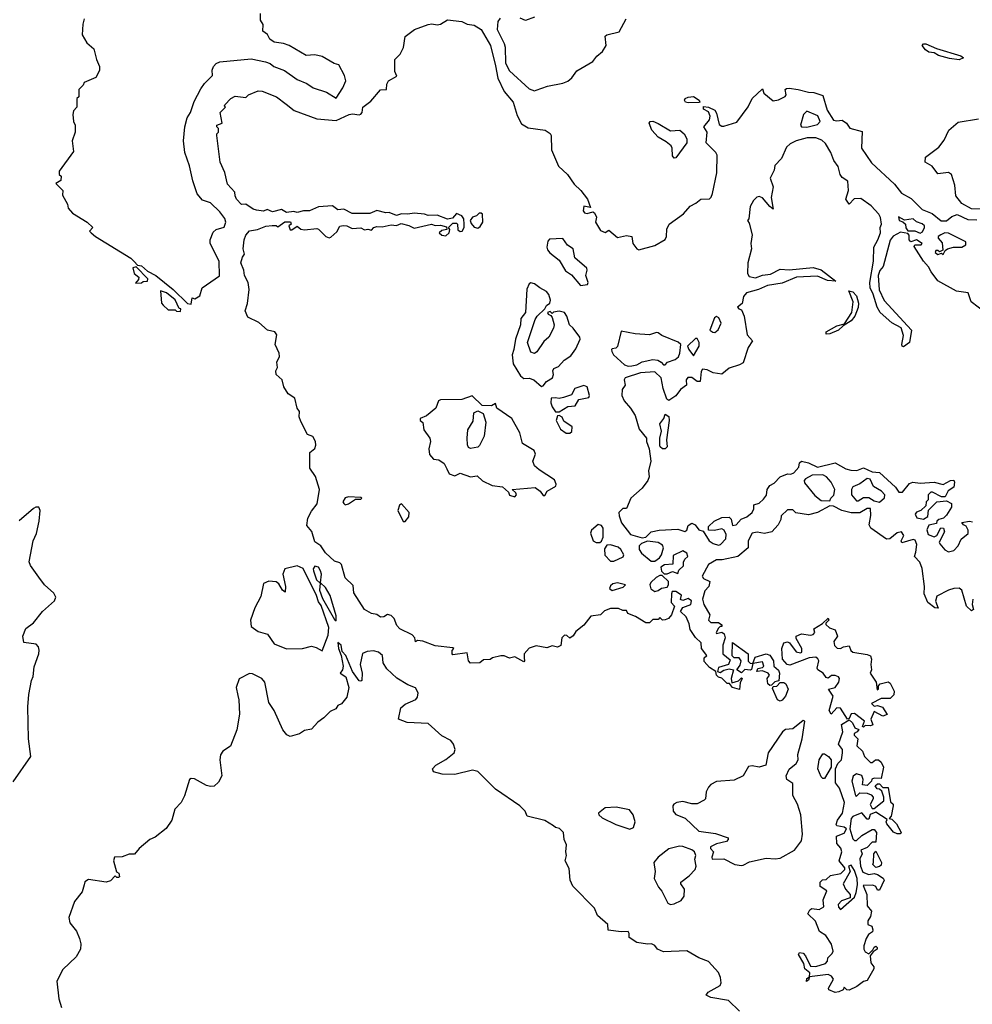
# Model space of a CAD drawing. Extents: x 2470790 to 2659118, y 702284 to 849036.
# Tile 51 of 154: x 2579746 to 2585130, y 740484 to 746050. Entities that reach past the tile are written whole.
import ezdxf

# ---------------------------------------------------------------- set-up
doc = ezdxf.new("R2010")
doc.units = 0

msp = doc.modelspace()

# ---------------------------------------------------------------- linework, layer by layer
at = {"layer": '0CON10XD'}
for points in [[(2580110, 746055), (2580102.5, 746025), (2580100, 745965), (2580125, 745920), (2580166.1, 745886.1), (2580180, 745825), (2580197.5, 745785), (2580197, 745763), (2580176.4, 745723.6), (2580110, 745695), (2580105, 745680), (2580080, 745655), (2580080, 745615), (2580070, 745605), (2580070, 745555), (2580050, 745535), (2580047.5, 745515), (2580050, 745475), (2580060, 745455), (2580060, 745415), (2580042.5, 745365), (2580050, 745305), (2579970, 745195), (2579970, 745175), (2579980, 745165), (2579978.3, 745141.7), (2579950, 745125), (2579990, 745085), (2579988.3, 745058.3), (2580017, 745007), (2580020, 744985), (2580045, 744957.5), (2580127.5, 744905), (2580160, 744875), (2580140, 744855), (2580150, 744845), (2580175, 744823.8), (2580375, 744702.5), (2580394.2, 744684.2), (2580413, 744663), (2580435, 744658), (2580469.5, 744629.5), (2580515, 744604), (2580613.3, 744525), (2580695, 744446.7), (2580715, 744442.5)], [(2580715, 744442.5), (2580721.7, 744478.3), (2580737, 744473), (2580765, 744490), (2580777.5, 744535), (2580875, 744602.5), (2580873.1, 744685), (2580822.9, 744785), (2580822.9, 744805), (2580840.4, 744849.6), (2580856.2, 744863.8), (2580902.2, 744877.8), (2580911.8, 744905), (2580905, 744927.1), (2580876.5, 744965), (2580825, 745015.6), (2580779.7, 745029.7), (2580750, 745065), (2580725, 745140), (2580705.9, 745225), (2580679.1, 745299.1), (2580671.6, 745365), (2580678.9, 745445), (2580692.1, 745495), (2580711.8, 745525), (2580732.5, 745587.5), (2580769.9, 745660.1), (2580790.6, 745689.4), (2580836.9, 745735), (2580834.3, 745765), (2580841.1, 745785), (2580857, 745803), (2580877.5, 745812.5), (2581055, 745828.6), (2581135, 745812.5), (2581162.2, 745802.2), (2581183.3, 745785), (2581242.5, 745762.5), (2581315, 745713.1), (2581369.3, 745689.3), (2581405, 745664.4), (2581480.8, 745640.8), (2581535, 745607.5), (2581573.3, 745665), (2581590, 745705), (2581582.5, 745735), (2581550, 745795), (2581523.3, 745803.3), (2581455, 745842.5), (2581415, 745852.5), (2581365, 745847.5), (2581270, 745905), (2581236.4, 745916.4), (2581185, 745922.5), (2581160.7, 745940.7), (2581146.4, 745966.4), (2581120, 745985), (2581123, 746023), (2581107, 746047), (2581107.5, 746085)], [(2583815, 742263.8), (2583775, 742274.2), (2583757.5, 742297.5), (2583745, 742297.5), (2583715, 742327.5), (2583695, 742332.5), (2583683.8, 742345), (2583680, 742365), (2583645, 742388.8), (2583615, 742421.2), (2583615, 742442.5), (2583630, 742455), (2583598.8, 742495), (2583597, 742527), (2583565, 742557.5), (2583535, 742602.5), (2583530, 742635), (2583512.5, 742675), (2583480, 742705), (2583495, 742727.5), (2583540, 742745), (2583542.5, 742765), (2583525, 742777.5), (2583495, 742767.5), (2583481.7, 742771.7), (2583487, 742797), (2583455, 742817.5), (2583433.3, 742816.7), (2583430, 742805), (2583427.5, 742755), (2583447.5, 742735), (2583430, 742685), (2583412.5, 742665), (2583395, 742656.7), (2583380, 742655), (2583365, 742670), (2583355, 742660), (2583325, 742660), (2583305, 742640), (2583285, 742640), (2583227, 742677), (2583183.3, 742693.3), (2583175, 742710), (2583155, 742710), (2583131.2, 742721.2), (2583085, 742722), (2583051.9, 742708.1), (2583028.8, 742685), (2582975, 742677.5), (2582935, 742626.7), (2582889.3, 742590.7), (2582875, 742567.5), (2582855, 742553.3), (2582838.3, 742568.3), (2582825, 742570), (2582810, 742555), (2582805, 742512.5), (2582785, 742503.3), (2582755, 742510), (2582725, 742500), (2582665, 742510), (2582625, 742497.5), (2582597.5, 742465), (2582598.3, 742441.7), (2582600, 742425), (2582595, 742420), (2582545, 742447.5), (2582515, 742440), (2582485, 742453.3), (2582466.4, 742453.6), (2582418.3, 742441.7), (2582405, 742432.5), (2582368.3, 742431.7), (2582346.4, 742413.6), (2582295, 742412.5), (2582282.5, 742425), (2582275, 742470), (2582195, 742460), (2582190, 742465), (2582190, 742485), (2582200, 742495), (2582195, 742500), (2582095, 742510), (2582025, 742537.5), (2581995, 742540), (2581983, 742533), (2581980, 742555), (2581965, 742572.5), (2581895, 742607.5), (2581877.5, 742625), (2581862.5, 742665), (2581845, 742682.5), (2581825, 742687.5), (2581805, 742673.8), (2581785, 742672.5), (2581765, 742687.5), (2581735, 742692.5), (2581695, 742716.2), (2581635, 742810), (2581630.7, 742850.7), (2581586.2, 742895), (2581565, 742970), (2581555, 742980), (2581525, 742990), (2581475, 743036.7), (2581447.5, 743075), (2581415, 743097.5), (2581397, 743157), (2581370, 743190), (2581375, 743232), (2581395, 743272), (2581426.9, 743313.1), (2581440.8, 743395), (2581417.8, 743467.8), (2581385.6, 743515.6), (2581386.4, 743603.6), (2581414.2, 743625.8), (2581420.8, 743645), (2581418, 743665), (2581403.3, 743693.3), (2581373.3, 743705), (2581335, 743778.8), (2581326.2, 743805), (2581327.5, 743835), (2581314.2, 743855), (2581300.8, 743910.8), (2581262.9, 743935), (2581239.2, 743975), (2581229.4, 744015), (2581195.8, 744045), (2581194.3, 744065), (2581203.3, 744085), (2581198.8, 744115), (2581213.9, 744146.1), (2581212.5, 744165), (2581189.2, 744215), (2581199.2, 744269.2), (2581187.5, 744285), (2581146.2, 744295), (2581097.6, 744337.6), (2581035, 744368.8), (2581020.6, 744405), (2581034.2, 744445), (2581043.6, 744525), (2581037.5, 744565), (2581017.5, 744605), (2581012.5, 744635), (2580996, 744675), (2581005, 744707.5), (2581017.5, 744725), (2581008.8, 744755), (2581014.3, 744805), (2581025, 744832.5), (2581045, 744857.5), (2581090, 744865), (2581137, 744883), (2581173.6, 744886.4), (2581195, 744887.5), (2581205, 744880), (2581245, 744908), (2581276.7, 744906.7), (2581280, 744895), (2581267.5, 744885), (2581275, 744862.5), (2581285, 744862.5), (2581315, 744882.5), (2581335, 744866), (2581355, 744862.5), (2581425, 744869.2), (2581435, 744866), (2581476.7, 744825), (2581495, 744818), (2581505, 744820), (2581538.6, 744851.4), (2581555, 744882.5), (2581575, 744887.5), (2581595, 744885.4), (2581625, 744869.2), (2581673.8, 744873.8), (2581695, 744862.5), (2581713.6, 744866.4), (2581735, 744860), (2581747.5, 744875), (2581765, 744880.8), (2581795, 744880), (2581845, 744890), (2581875, 744886.7), (2581902, 744898), (2581946.4, 744886.4), (2581975, 744871.2), (2582073.6, 744893.6), (2582095, 744886.7), (2582125, 744888.8), (2582158.8, 744878.8), (2582160, 744865), (2582132, 744858), (2582117.5, 744845), (2582132.3, 744832.3), (2582155, 744828.8), (2582173.3, 744845), (2582177.5, 744865), (2582170, 744875), (2582195, 744900), (2582215, 744900), (2582220, 744895), (2582221.7, 744861.7), (2582235, 744853.3), (2582247.5, 744855), (2582257.5, 744875), (2582257.5, 744895), (2582256, 744925), (2582245, 744941.2), (2582215, 744953.8), (2582192.5, 744927.5), (2582165, 744922), (2582105, 744946.2), (2582055, 744943.3), (2582035, 744951.2), (2581975, 744956.2), (2581939.7, 744950.3), (2581905, 744952.5), (2581875, 744943.8), (2581835, 744960), (2581815, 744959.2), (2581765, 744972), (2581725.6, 744954.4), (2581625.5, 744954.5), (2581578.3, 744978.3), (2581545, 744976.2), (2581515, 744998), (2581435, 744991.9), (2581385, 744970), (2581350.5, 744969.5), (2581315, 744960), (2581295, 744966.2), (2581255, 744961.2), (2581225, 744976.7), (2581175, 744963.8), (2581145, 744976.7), (2581125, 744967.5), (2581085, 744973.8), (2581065, 744980), (2581025, 745007.5), (2581000, 745005), (2580972.5, 745035), (2580963.3, 745055), (2580962.5, 745075), (2580920.5, 745120.5), (2580906.4, 745186.4), (2580880, 745245), (2580860, 745395), (2580860, 745405), (2580870, 745415), (2580870, 745435), (2580860, 745445), (2580860, 745455), (2580890, 745465), (2580880, 745525), (2580910, 745555), (2580903, 745563), (2580905, 745570), (2580940, 745605), (2580965, 745617.5), (2581025, 745610), (2581040, 745625), (2581095, 745647.5), (2581117, 745647), (2581197.5, 745615), (2581252.7, 745572.7), (2581297.9, 745537.9), (2581425, 745489.1), (2581535, 745480), (2581607.5, 745515), (2581628, 745518), (2581665, 745512), (2581675, 745516.2), (2581682, 745525), (2581686.2, 745555), (2581730, 745590), (2581785, 745653.3), (2581820, 745655), (2581821.2, 745685), (2581831.2, 745705), (2581878.3, 745731.7), (2581866.7, 745756.7), (2581865.7, 745825), (2581896.2, 745855), (2581915.9, 745894.1), (2581925, 745956), (2581977.5, 745995), (2582055, 746024.2), (2582075, 746027.5), (2582105, 746021.2), (2582125, 746026), (2582165, 746050), (2582245, 746040), (2582275, 746025.7), (2582315, 746020), (2582354.2, 745995), (2582406.4, 745905), (2582435, 745790), (2582449.1, 745719.1), (2582484.2, 745644.2), (2582535, 745583.8), (2582558.1, 745508.1), (2582582, 745462), (2582619.5, 745439.5), (2582715.7, 745425.7), (2582745, 745407.5), (2582750, 745395), (2582751.4, 745315), (2582791.4, 745221.4), (2582842.5, 745175), (2582880.2, 745120.2), (2582916.9, 745085), (2582955.6, 745035), (2582971.7, 744988.3), (2582935, 744996.7), (2582930.5, 744970.5), (2582938.8, 744958.8), (2582954.1, 744954.1), (2582985, 744963.3), (2582995, 744958.8), (2583006.1, 744933.9), (2583000, 744905), (2583028, 744858), (2583055, 744846.7), (2583075, 744860), (2583125, 744818.8), (2583175, 744830), (2583205, 744825.6), (2583211.2, 744785), (2583234.1, 744754.1), (2583245, 744750), (2583335, 744773.3), (2583395, 744807.5), (2583402, 744825), (2583403.2, 744866.8), (2583416.2, 744895), (2583496.9, 744953.1), (2583535, 744997.1), (2583567.6, 745012.4), (2583595, 745035.4), (2583645, 745038), (2583655, 745046.7), (2583662.3, 745067.7), (2583686.2, 745183.8), (2583688.1, 745285), (2583680.5, 745300.5), (2583626, 745355), (2583630.8, 745415), (2583613.3, 745445), (2583644, 745485), (2583648.8, 745505), (2583639.3, 745529.3), (2583610, 745545), (2583610, 745560), (2583640, 745555), (2583675, 745538), (2583685, 745522.5), (2583698.8, 745458.8), (2583715, 745448), (2583725, 745448.6), (2583799.7, 745470.3), (2583862.6, 745557.4), (2583885, 745604), (2583945, 745660), (2583952.5, 745635), (2584005, 745591.2), (2584035, 745596.7), (2584073, 745617), (2584077.5, 745625), (2584072.5, 745655), (2584079.3, 745660.7), (2584095, 745664), (2584146.3, 745656.3), (2584205, 745640.8), (2584235, 745639.5), (2584285, 745622), (2584309.7, 745539.7), (2584345, 745483.3), (2584365, 745478), (2584395, 745482), (2584419.4, 745465), (2584437.2, 745437.2), (2584508, 745418), (2584504.4, 745324.4), (2584560.4, 745240.4), (2584690.4, 745120.4), (2584730.6, 745070.6), (2584785, 745040), (2584846.4, 744976.4), (2584904.1, 744954.1), (2584954.1, 744914.1), (2584985, 744913.3), (2585015, 744937.5), (2585045, 744948.8), (2585105, 744920.8), (2585155, 744918.8)], [(2582460.9, 746059.1), (2582449.4, 746040.6), (2582445.4, 745995), (2582485, 745915.6), (2582490.4, 745895), (2582491.7, 745805), (2582515, 745760.5), (2582625, 745660), (2582655, 745647.5)], [(2582655, 746063.8), (2582605, 746046.2), (2582575, 746060)], [(2582655, 745647.5), (2582665, 745652.5), (2582730, 745675), (2582815, 745690.8), (2582845, 745702.9), (2582867.4, 745722.6), (2582895, 745761.2), (2582985, 745813.3), (2583008.8, 745845), (2583039.7, 745870.3), (2583061.2, 745905), (2583055, 745956.7), (2583064.6, 745965.4), (2583135, 745982.5), (2583173.6, 746055)], [(2585055, 745824.3), (2585000.9, 745830.9), (2584938.3, 745848.3), (2584915, 745862.5), (2584885, 745867.5), (2584865, 745880), (2584846.7, 745905), (2584855, 745913.3), (2584866.7, 745913.3), (2584927.1, 745887.1), (2585065, 745845.7), (2585080, 745835), (2585055, 745824.3)], [(2583525, 745580), (2583510, 745585), (2583503.9, 745596.1), (2583507.5, 745605), (2583525, 745613.3), (2583555, 745615.7), (2583586.7, 745595), (2583590, 745585), (2583585, 745582.5), (2583525, 745580)], [(2584195, 745442.9), (2584255, 745458), (2584270, 745475), (2584256.8, 745506.8), (2584195, 745533.3), (2584176.1, 745513.9), (2584158.8, 745455), (2584165, 745444), (2584195, 745442.9)], [(2583445, 745267.5), (2583435, 745280), (2583433.8, 745325), (2583427.5, 745337.5), (2583400.5, 745360.5), (2583355, 745385.8), (2583319.2, 745425), (2583303.3, 745465), (2583310, 745475), (2583325, 745476.7), (2583355, 745464), (2583425, 745422.5), (2583477.5, 745425), (2583502.5, 745405), (2583516.4, 745376.4), (2583516.2, 745355), (2583455, 745270), (2583445, 745267.5)], [(2585195, 744978.9), (2585125, 744980.6), (2585070.7, 745010.7), (2585036.2, 745055), (2585032, 745115), (2585012, 745175), (2584995, 745185.8), (2584935, 745178.8), (2584903.1, 745223.1), (2584863.8, 745245), (2584865, 745272.5), (2584940.9, 745329.1), (2584971.2, 745368.8), (2584996.9, 745425), (2585049.3, 745470.7), (2585165, 745490.5)], [(2584596.2, 744805), (2584611.9, 744845), (2584610, 744875), (2584616, 744895), (2584611.2, 744931.2), (2584600.9, 744950.9), (2584558.7, 744998.7), (2584499.6, 745039.6), (2584463.2, 745036.8), (2584435, 745007.5), (2584416, 745036), (2584431.1, 745085), (2584427, 745137), (2584395, 745158.6), (2584382.5, 745175), (2584371.3, 745221.3), (2584347.5, 745255), (2584330, 745300), (2584299.7, 745349.7), (2584278.9, 745368.9), (2584245, 745383.4), (2584197.5, 745382.5), (2584134.6, 745365.4), (2584100.6, 745349.4), (2584080.6, 745329.4), (2584052.5, 745265), (2584014.3, 745225.7), (2584009.5, 745200.5), (2583986.7, 745155), (2584005.4, 745105), (2583992.9, 745045), (2584005, 744980), (2583985, 744994), (2583945, 745043.1), (2583925, 745050.6), (2583912.4, 745047.6), (2583892.6, 745027.4), (2583875.3, 744994.7), (2583866.2, 744923.8), (2583860, 744915), (2583869.3, 744899.3), (2583885.4, 744835), (2583878.6, 744785), (2583882.5, 744755), (2583860.6, 744675), (2583860, 744615), (2583868.8, 744598.8), (2583905, 744591.9), (2583945, 744606.5), (2583989.2, 744610.8), (2584045, 744640), (2584095, 744636.5), (2584230.9, 744649.1), (2584275, 744636.9), (2584358.3, 744571.7), (2584312.5, 744575), (2584255, 744600.5), (2584135.6, 744594.4), (2584055, 744560.5), (2583973, 744547), (2583922.5, 744525), (2583853.9, 744506.1), (2583836.7, 744485), (2583830, 744445), (2583803.8, 744425), (2583810, 744415), (2583825, 744410), (2583840, 744375), (2583858.1, 744268.1), (2583887.5, 744235), (2583862.5, 744197.5), (2583835, 744110.8), (2583815, 744098.8), (2583755, 744080), (2583713.8, 744046.2), (2583665, 744053.5), (2583631.3, 744071.3), (2583606, 744074), (2583597.7, 744062.3), (2583592.5, 744005), (2583575, 744004.3), (2583545, 744027.5), (2583521.7, 744028.3), (2583513.8, 744015), (2583514.2, 743985), (2583480.2, 743959.8), (2583455, 743923.8), (2583415, 743896.7), (2583404.3, 743904.3), (2583382.5, 743965), (2583372, 744025), (2583335, 744060), (2583255.7, 744054.3), (2583167.5, 744025), (2583163.3, 744015), (2583167.5, 743985), (2583150.7, 743959.3), (2583150, 743925), (2583163.3, 743895), (2583198.8, 743855), (2583225, 743812.5), (2583248, 743735), (2583288.8, 743685), (2583288.8, 743665), (2583304.2, 743625), (2583312.9, 743555), (2583300.5, 743499.5), (2583304, 743465), (2583297.1, 743445), (2583265, 743402), (2583200, 743345), (2583175, 743287.5), (2583155, 743287.5), (2583133.3, 743265), (2583133.8, 743245), (2583147.5, 743205), (2583199.1, 743139.1), (2583265, 743120.6), (2583284.5, 743125.5), (2583314.4, 743155.6), (2583360, 743165), (2583465, 743170), (2583505, 743156.7), (2583516, 743164), (2583525, 743191.2), (2583545, 743203.8), (2583563.3, 743195), (2583585, 743166.7), (2583608.3, 743158.3), (2583642.5, 743105), (2583665, 743088.8), (2583695, 743078.8), (2583707, 743083), (2583736.2, 743115), (2583739.3, 743139.3), (2583727.5, 743165), (2583715, 743172.5), (2583673, 743163), (2583640, 743165), (2583640, 743185), (2583671.2, 743215), (2583715, 743236.5), (2583755, 743238), (2583767, 743227), (2583775, 743190), (2583796.1, 743193.9), (2583823.6, 743226.4), (2583855, 743240), (2583886, 743265), (2583895.8, 743285), (2583895, 743307.5), (2583925, 743317.5), (2583950.7, 743339.3), (2583966.8, 743363.2), (2583971.4, 743395), (2583985, 743417.1), (2584009.5, 743430.5), (2584044, 743465), (2584085, 743482.5), (2584105, 743481.4), (2584121.2, 743488.8), (2584149.2, 743520.8), (2584152.9, 743545), (2584163.8, 743555), (2584205, 743545.6), (2584255, 743520), (2584355, 743545.6), (2584415, 743511.9), (2584443.4, 743503.4), (2584478.1, 743501.9), (2584515, 743516.7), (2584565, 743493.3), (2584605, 743491.2), (2584696.7, 743406.7), (2584715, 743380), (2584735, 743380), (2584775, 743427.5), (2584794.1, 743435.9), (2584835, 743430), (2584915, 743435.7), (2584965, 743423.3), (2585007.5, 743445), (2585025, 743446.7), (2585029.2, 743435), (2585025, 743407.5), (2584993.8, 743386.2), (2584976.4, 743353.6), (2584955, 743352.5), (2584905, 743380), (2584895, 743380), (2584880, 743365), (2584880, 743335), (2584870, 743325), (2584868.3, 743301.7), (2584840, 743275), (2584813.9, 743266.1), (2584806.7, 743255), (2584816.7, 743235), (2584855, 743226.2), (2584878.8, 743241.2), (2584882.5, 743277.5), (2584930, 743325), (2584985, 743330), (2585012.5, 743315), (2585013.3, 743295), (2584985, 743250), (2584967, 743233), (2584940, 743225), (2584930, 743215), (2584928.3, 743201.7), (2584885, 743192.5), (2584873.6, 743166.4), (2584880.7, 743140.7), (2584915, 743127.5), (2584930, 743135), (2584952.5, 743177.5), (2584966.4, 743176.4), (2584972.5, 743155), (2584943, 743097), (2584946.4, 743086.4), (2584974.1, 743054.1), (2584995, 743042.5), (2585025, 743050), (2585050, 743075), (2585067, 743113), (2585107.5, 743145), (2585106.7, 743165), (2585096.1, 743186.1), (2585080, 743195), (2585071.7, 743208.3), (2585114, 743216), (2585131.7, 743211.7)], [(2582335, 744872.5), (2582349.5, 744880.5), (2582363.8, 744905), (2582361.7, 744951.7), (2582355, 744957.5), (2582343, 744957), (2582328.3, 744941.7), (2582305, 744933.8), (2582292, 744915), (2582297.7, 744897.7), (2582315, 744877.5), (2582335, 744872.5)], [(2584835, 744843.3), (2584848, 744852), (2584860, 744875), (2584860, 744885), (2584846.1, 744896.1), (2584815, 744906.7), (2584795, 744924), (2584746.7, 744916.7), (2584713.8, 744936.2), (2584717.5, 744915), (2584738.3, 744908.3), (2584752.5, 744895), (2584753.6, 744873.6), (2584765, 744857.5), (2584805, 744857.1), (2584835, 744843.3)], [(2585202.9, 744395), (2585123.5, 744455), (2585105.8, 744505.8), (2585041.2, 744515), (2584935, 744574.5), (2584896.9, 744625), (2584883.2, 744653.2), (2584853.9, 744685), (2584801.4, 744768.6), (2584805, 744777.5), (2584841.7, 744778.3), (2584847.5, 744785), (2584815, 744806.2), (2584782.5, 744795), (2584773.8, 744805), (2584773, 744833), (2584765, 744842.5), (2584725, 744848.8), (2584682.5, 744827.5), (2584665.7, 744804.3), (2584626.2, 744655), (2584608.3, 744631.7), (2584598.1, 744605), (2584603.2, 744523.2), (2584632, 744462), (2584786, 744295), (2584775.8, 744225), (2584741.2, 744201.2), (2584733.8, 744203.8), (2584731.2, 744215), (2584740.8, 744265), (2584728.9, 744308.9), (2584675, 744336.9), (2584610, 744395), (2584592.9, 744425), (2584569.6, 744499.6), (2584552.1, 744535), (2584550, 744565), (2584571.1, 744685), (2584574.4, 744765), (2584596.2, 744805)], [(2584965, 744722.5), (2584976.7, 744745), (2584990, 744755), (2585024.1, 744764.1), (2585070, 744765), (2585093, 744777), (2585093.3, 744795), (2584995, 744844), (2584975, 744846.2), (2584952.5, 744835), (2584937.5, 744825), (2584936.7, 744815), (2584959.4, 744789.4), (2584963, 744747), (2584945, 744737.5), (2584935.8, 744745.8), (2584924, 744746), (2584920, 744735), (2584935, 744723.3), (2584955, 744730), (2584965, 744722.5)], [(2582915, 744547.5), (2582955, 744553.8), (2582960, 744565), (2582945.8, 744605), (2582953.9, 744633.9), (2582951.2, 744645), (2582884.2, 744705), (2582874.2, 744754.2), (2582842, 744775), (2582815, 744812.5), (2582740.8, 744809.2), (2582731.7, 744798.3), (2582726, 744765), (2582729.3, 744749.3), (2582742.3, 744732.3), (2582795, 744690), (2582830.5, 744630.5), (2582865, 744608), (2582915, 744547.5)], [(2580401.7, 744561.7), (2580435, 744562.5), (2580445, 744570), (2580468.3, 744571.7), (2580470, 744585), (2580405, 744652.5), (2580385, 744647.5), (2580392.5, 744615), (2580420, 744595), (2580418.3, 744581.7), (2580401.7, 744561.7)], [(2582695, 743977.5), (2582705, 743980), (2582723.3, 744005), (2582756.7, 744025), (2582763.3, 744045), (2582758.8, 744065), (2582765, 744078.8), (2582790.7, 744089.3), (2582823.3, 744125), (2582860.5, 744149.5), (2582889.7, 744190.3), (2582913.3, 744245), (2582912.5, 744255), (2582875, 744306.7), (2582853.8, 744325), (2582839.2, 744375), (2582825.8, 744395.8), (2582795, 744403.3), (2582762.5, 744397.5), (2582755, 744390), (2582745, 744400), (2582730, 744395), (2582732.5, 744385), (2582748.3, 744378.3), (2582756.4, 744366.4), (2582766.2, 744325), (2582763.9, 744306.1), (2582736.7, 744255), (2582708.3, 744231.7), (2582668.3, 744171.7), (2582655, 744163.8), (2582635, 744171.2), (2582616.2, 744225), (2582660, 744355), (2582670.8, 744375), (2582713.8, 744416.2), (2582723.3, 744435), (2582743, 744447), (2582746.7, 744465), (2582737.7, 744497.7), (2582724.1, 744514.1), (2582685, 744534), (2582655, 744558), (2582635, 744562), (2582625, 744556.7), (2582612.3, 744527.7), (2582605.8, 744395), (2582579.3, 744360.7), (2582577.1, 744325), (2582548.6, 744245), (2582539.4, 744185), (2582529.2, 744155), (2582535.8, 744105), (2582576.9, 744036.9), (2582595, 744021.2), (2582625, 744024), (2582652.5, 744015), (2582695, 743977.5)], [(2580655, 744400), (2580656.7, 744415), (2580648.3, 744418.3), (2580625, 744467.5), (2580576.1, 744506.1), (2580541.7, 744518.3), (2580548.3, 744448.3), (2580557, 744437), (2580585, 744410), (2580625, 744410), (2580633, 744403), (2580655, 744400)], [(2584303.2, 744273.2), (2584303.3, 744285), (2584365, 744320), (2584408.3, 744331.7), (2584450, 744395), (2584455.9, 744455.9), (2584432.5, 744517.5), (2584455, 744511.2), (2584475, 744490), (2584487.6, 744447.6), (2584485, 744422.5), (2584465.7, 744375), (2584445, 744347.5), (2584400, 744320), (2584373.3, 744295), (2584325, 744274.4), (2584303.2, 744273.2)], [(2583675, 744282.5), (2583693.6, 744296.4), (2583710, 744335), (2583697.5, 744365), (2583685, 744372.5), (2583673.3, 744365), (2583647.5, 744295), (2583663, 744283), (2583675, 744282.5)], [(2583185, 744092), (2583205, 744094), (2583235, 744100), (2583265, 744116), (2583325, 744129.4), (2583352.5, 744125), (2583372.5, 744115), (2583385, 744100), (2583395, 744100), (2583407.5, 744115), (2583450.6, 744129.4), (2583470, 744145), (2583478, 744165), (2583482.5, 744215), (2583467.5, 744227.5), (2583374.6, 744264.6), (2583355, 744280), (2583345, 744282), (2583305, 744268.6), (2583225, 744273.6), (2583145, 744288.8), (2583125, 744202.5), (2583115, 744192.5), (2583095, 744190), (2583090, 744185), (2583092.5, 744175), (2583102.5, 744155), (2583165, 744100), (2583185, 744092)], [(2583555, 744150), (2583586.7, 744205), (2583586.7, 744225), (2583575, 744247.5), (2583565, 744247.5), (2583520, 744205), (2583527.5, 744185), (2583555, 744150)], [(2582795, 743832.5), (2582845, 743863.3), (2582885, 743867.5), (2582906.4, 743903.6), (2582962.5, 743915), (2582967.5, 743925), (2582952.5, 743975), (2582935, 743982.5), (2582884, 743966), (2582865, 743930), (2582820, 743915), (2582795, 743908.8), (2582775, 743913.3), (2582750, 743910), (2582748, 743885), (2582755, 743862.5), (2582775, 743832.5), (2582795, 743832.5)], [(2582545, 743352.5), (2582553.3, 743365), (2582550, 743375), (2582530, 743395), (2582660, 743405), (2582687.5, 743385), (2582705, 743360), (2582715, 743360), (2582726.7, 743385), (2582776, 743414), (2582778.8, 743425), (2582768.6, 743448.6), (2582681.2, 743505), (2582655, 743528.8), (2582646, 743555), (2582661.2, 743595), (2582654.1, 743614.1), (2582588, 743655), (2582573.3, 743715), (2582528, 743795), (2582443.3, 743855), (2582435, 743880), (2582413, 743867), (2582360, 743870), (2582303, 743923), (2582245, 743903.3), (2582125, 743901.2), (2582113.3, 743895), (2582097.5, 743855), (2582045, 743810), (2582010, 743795), (2582010, 743785), (2582025, 743772.5), (2582030.9, 743730.9), (2582064, 743685), (2582068, 743665), (2582058, 743625), (2582062.3, 743592.3), (2582085, 743566.7), (2582115, 743562), (2582145, 743542), (2582160.8, 743510.8), (2582173.8, 743483.8), (2582205, 743472.5), (2582235, 743486.7), (2582295, 743466.2), (2582331.7, 743471.7), (2582362.7, 743442.7), (2582416.1, 743416.1), (2582475, 743410), (2582508.3, 743378.3), (2582515, 743362.5), (2582545, 743352.5)], [(2582295, 743626.7), (2582282.3, 743632.3), (2582276.4, 743646.4), (2582275.8, 743685), (2582278.8, 743731.2), (2582308.8, 743781.2), (2582313, 743827), (2582335, 743840), (2582365, 743823.3), (2582381.2, 743775), (2582370.9, 743695), (2582345, 743642.5), (2582335, 743633.3), (2582295, 743626.7)], [(2582855, 743712.5), (2582867, 743723), (2582868.3, 743748.3), (2582820.7, 743780.7), (2582813, 743803), (2582795, 743812.5), (2582785, 743810), (2582777.5, 743785), (2582802.5, 743735), (2582835, 743713.3), (2582855, 743712.5)], [(2583395, 743624.2), (2583380, 743625), (2583366.7, 743635), (2583363.8, 743645), (2583364.2, 743685), (2583373.8, 743725), (2583364.2, 743765), (2583387.5, 743795), (2583395, 743820), (2583415, 743807.5), (2583417.5, 743785), (2583401.2, 743675), (2583406.2, 743635), (2583395, 743624.2)], [(2584325, 743330), (2584330, 743345), (2584347, 743363), (2584352.5, 743395), (2584332.5, 743435), (2584306.4, 743466.4), (2584285, 743476.7), (2584225, 743476), (2584186.7, 743455), (2584180, 743445), (2584181.7, 743431.7), (2584240.7, 743360.7), (2584275, 743332.5), (2584325, 743330)], [(2584605, 743322.5), (2584633.6, 743346.4), (2584636.2, 743365), (2584616.7, 743385), (2584570.8, 743410.8), (2584552.3, 743452.3), (2584535, 743456.2), (2584495, 743426.7), (2584455, 743410), (2584447.5, 743395), (2584447.5, 743365), (2584475, 743330), (2584485, 743330), (2584515, 743350), (2584545, 743350), (2584575, 743330), (2584605, 743322.5)], [(2581585, 743307.5), (2581605, 743312.5), (2581645, 743340), (2581675, 743340), (2581680, 743345), (2581675, 743350), (2581605, 743353.3), (2581585, 743346.7), (2581573.3, 743325), (2581577.5, 743315), (2581585, 743307.5)], [(2579708.8, 741741.2), (2579808.6, 741885), (2579796.5, 741985), (2579793.1, 742165), (2579797.8, 742235), (2579812.5, 742315), (2579823, 742337), (2579827.7, 742392.3), (2579854.4, 742465), (2579856.6, 742486.6), (2579852.9, 742505), (2579839.3, 742519.3), (2579770, 742530), (2579763.8, 742565), (2579781.2, 742608.8), (2579825, 742640), (2579874.3, 742705), (2579943.1, 742765), (2579950, 742785), (2579938.5, 742808.5), (2579886, 742855), (2579855, 742898.8), (2579808.1, 742965), (2579800.6, 742985), (2579822.7, 743105), (2579841.8, 743145), (2579855.5, 743215), (2579862.9, 743275), (2579854.3, 743294.3), (2579837.5, 743295), (2579825, 743287.8), (2579742.6, 743217.4)], [(2581925, 743212.5), (2581945, 743240), (2581946.7, 743265), (2581905, 743312.5), (2581892.5, 743305), (2581883.3, 743275), (2581913.3, 743213.3), (2581925, 743212.5)], [(2585132.5, 742775), (2585130, 742745), (2585136.2, 742715), (2585125, 742707.5), (2585097.5, 742735), (2585070, 742825), (2585056.1, 742836.1), (2585025, 742834.2), (2584995, 742824.3), (2584928.8, 742791.2), (2584922.3, 742762.3), (2584937.5, 742722.5), (2584917.5, 742725), (2584878.6, 742755), (2584858.1, 742805), (2584860, 742845), (2584846.9, 742946.9), (2584832.9, 742982.9), (2584803.8, 743015), (2584810.5, 743039.5), (2584815.8, 743084.2), (2584807.3, 743107.3), (2584795, 743111.2), (2584732.5, 743092.5), (2584727.5, 743105), (2584742.5, 743135), (2584730, 743155), (2584705, 743148.8), (2584663.9, 743116.1), (2584645.7, 743114.3), (2584556, 743175), (2584548, 743195), (2584556.4, 743246.4), (2584555, 743287.5), (2584535, 743287.5), (2584495, 743262.5), (2584445, 743263.3), (2584392.5, 743275), (2584345, 743300), (2584325, 743302.5), (2584255, 743264), (2584205, 743251.2), (2584133, 743263), (2584115, 743280), (2584085, 743280), (2584050, 743245), (2584047.5, 743225), (2584032.5, 743195), (2583998, 743155), (2583955, 743146), (2583915, 743153.8), (2583885, 743147.5), (2583863.3, 743105), (2583862.5, 743065), (2583805, 743016.2), (2583716.4, 742996.4), (2583685, 742996.2), (2583638.8, 742971.2), (2583603.8, 742905), (2583610.8, 742890.8), (2583646, 742875), (2583641.2, 742845), (2583618.3, 742821.7), (2583605.9, 742774.1), (2583612.5, 742745), (2583646.7, 742685), (2583640, 742655), (2583653, 742643), (2583695, 742642.5), (2583715, 742630), (2583715, 742620), (2583705, 742620), (2583695, 742610), (2583682.5, 742585), (2583685, 742580), (2583715, 742587.5), (2583728.3, 742578.3), (2583732.5, 742555), (2583720, 742515), (2583720, 742465), (2583761.7, 742431.7), (2583752.5, 742405), (2583695, 742387.5), (2583690, 742365), (2583705, 742360), (2583725, 742372.5), (2583755, 742380), (2583780, 742375), (2583767.5, 742325), (2583771.7, 742301.7), (2583808.3, 742311.7), (2583825, 742330), (2583830, 742325), (2583818.3, 742301.7), (2583815, 742263.8)], [(2583025, 743093.8), (2583035, 743102.5), (2583043.8, 743125), (2583043.3, 743175), (2583035, 743190), (2583015, 743196.7), (2582977.5, 743165), (2582973, 743147), (2582986.7, 743105), (2583004, 743094), (2583025, 743093.8)], [(2583335, 742990), (2583361.7, 743008.3), (2583374.3, 743025.7), (2583385.7, 743064.3), (2583379.6, 743079.6), (2583353.8, 743093.8), (2583295, 743101.9), (2583260.9, 743089.1), (2583247.5, 743075), (2583246.7, 743065), (2583246.7, 743055), (2583260, 743035), (2583315, 742990), (2583335, 742990)], [(2583105, 742990), (2583157, 743013), (2583160, 743025), (2583143.3, 743055), (2583127.7, 743067.7), (2583085, 743082), (2583065, 743078.8), (2583051.7, 743058.3), (2583053, 743023), (2583085, 742990), (2583105, 742990)], [(2583405, 742917.5), (2583435, 742930), (2583465, 742920), (2583471.7, 742938.3), (2583497, 742963), (2583497, 742983), (2583505, 743000), (2583522.5, 743015), (2583516.7, 743035), (2583495, 743047.5), (2583439.3, 743020.7), (2583438.3, 742971.7), (2583390.7, 742969.3), (2583370, 742955), (2583373.3, 742933.3), (2583388.3, 742918.3), (2583405, 742917.5)], [(2581455, 742482.5), (2581489.3, 742570.7), (2581493.3, 742615), (2581449.2, 742739.2), (2581435, 742758.6), (2581423.8, 742795), (2581348, 742948), (2581315, 742961.9), (2581245, 742946.7), (2581234.4, 742915), (2581248.6, 742845), (2581246.1, 742813.9), (2581231.2, 742825), (2581211.3, 742861.3), (2581195, 742871.9), (2581155, 742876), (2581125, 742862.5), (2581109.7, 742790.3), (2581074.3, 742725), (2581050.8, 742655), (2581055, 742620), (2581095, 742590.8), (2581146.4, 742576.4), (2581185, 742522), (2581255, 742494.3), (2581345, 742496.2), (2581395, 742508), (2581421.7, 742501.7), (2581455, 742482.5)], [(2581535, 742652.5), (2581535, 742680), (2581500.4, 742795), (2581475, 742839.5), (2581446.1, 742866.1), (2581451.2, 742915), (2581447.2, 742935), (2581434.3, 742955), (2581415, 742960), (2581405.4, 742945), (2581406.2, 742935), (2581423.4, 742883.4), (2581443.8, 742865), (2581440.9, 742825), (2581458.1, 742778.1), (2581525, 742660), (2581535, 742652.5)], [(2583335, 742817.5), (2583355, 742823.3), (2583374.1, 742835.9), (2583405, 742842.5), (2583413.3, 742855), (2583412.5, 742875), (2583377.5, 742907.5), (2583365, 742907.5), (2583343.9, 742896.1), (2583312.3, 742867.7), (2583306.7, 742855), (2583313.3, 742833.3), (2583335, 742817.5)], [(2583095, 742822.5), (2583157, 742843), (2583170, 742855), (2583125, 742867.5), (2583098.3, 742861.7), (2583085, 742850), (2583080, 742835), (2583095, 742822.5)], [(2584515, 742050), (2584510, 742055), (2584520, 742085), (2584465, 742127.5), (2584445, 742126), (2584435, 742100), (2584425, 742096.7), (2584385, 742157.5), (2584365, 742160), (2584332.5, 742125), (2584321.2, 742145), (2584344, 742225), (2584317.5, 742265), (2584355.9, 742274.1), (2584375.9, 742304.1), (2584378.8, 742325), (2584373.3, 742335), (2584355, 742342.5), (2584335, 742342), (2584315, 742327.5), (2584305, 742331.2), (2584286.6, 742356.6), (2584256.7, 742375), (2584252.5, 742385), (2584263.3, 742425), (2584257.7, 742437.7), (2584245, 742445.8), (2584207.3, 742442.7), (2584099.2, 742400.8), (2584084.2, 742405), (2584058, 742435), (2584054, 742495), (2584065, 742527.5), (2584085, 742532.5), (2584096.7, 742526.7), (2584135, 742476.2), (2584160, 742470), (2584166, 742475), (2584165.7, 742495.7), (2584135, 742552.5), (2584135, 742566), (2584165, 742578.1), (2584215, 742571.2), (2584230, 742575), (2584240, 742585), (2584235, 742606.7), (2584283, 742637), (2584315, 742667.5), (2584320, 742655), (2584301.7, 742638.3), (2584301.7, 742631.7), (2584323, 742613), (2584355, 742600), (2584367.5, 742565), (2584347.5, 742535), (2584351.7, 742511.7), (2584366.7, 742496.7), (2584385, 742496.2), (2584402.5, 742505), (2584435, 742510), (2584443.3, 742485), (2584455, 742473.8), (2584535, 742462), (2584553.9, 742453.9), (2584561.2, 742435), (2584556.2, 742405), (2584560, 742375), (2584552.5, 742355), (2584587.5, 742305), (2584591.7, 742261.7), (2584600, 742265), (2584600, 742285), (2584610, 742295), (2584655, 742307.5), (2584665, 742300), (2584688.6, 742255), (2584687, 742233), (2584665, 742212.5), (2584615, 742212.5), (2584560, 742185), (2584575, 742170), (2584595, 742172.5), (2584623, 742163), (2584648.3, 742121.7), (2584625, 742112.5), (2584575, 742140), (2584557.5, 742095), (2584567, 742063), (2584555, 742057.5), (2584525, 742060), (2584515, 742050)], [(2583814.2, 740445), (2583752.5, 740505), (2583652.7, 740522.7), (2583626.2, 740535), (2583637.8, 740552.2), (2583705, 740590.8), (2583711.4, 740605), (2583707.8, 740635), (2583695, 740663.8), (2583640, 740725), (2583585, 740746.7), (2583516.1, 740786.1), (2583385, 740781.2), (2583350, 740795), (2583336.4, 740816.4), (2583316.4, 740826.4), (2583295, 740823.3), (2583233.6, 740833.6), (2583190.7, 740860.7), (2583191.2, 740885), (2583185, 740896), (2583145, 740894.3), (2583072.5, 740902.5), (2583070, 740935), (2583012.5, 740985), (2582995, 741027.5), (2582871.7, 741151.7), (2582857.5, 741185), (2582851.7, 741251.7), (2582830, 741295), (2582837.5, 741325), (2582832.5, 741345), (2582837.5, 741385), (2582822.5, 741415), (2582820, 741455), (2582797, 741477), (2582775, 741482.5), (2582763, 741493), (2582715, 741522.5), (2582615, 741547.5), (2582602.5, 741575), (2582572.5, 741605), (2582435, 741700), (2582335, 741800), (2582305, 741808), (2582205, 741783.9), (2582134.5, 741784.5), (2582085, 741797.5), (2582080, 741815), (2582097.5, 741835), (2582155, 741868.1), (2582202.1, 741905), (2582208.1, 741925), (2582198.8, 741955), (2582182.9, 741975), (2582131.2, 742001.2), (2582055, 742071.5), (2581936.3, 742076.3), (2581886.7, 742095), (2581900.6, 742159.4), (2581925, 742180), (2581985, 742207.5), (2581995, 742220), (2581997.8, 742245), (2581982.4, 742272.4), (2581939.7, 742289.7), (2581878, 742328), (2581820.9, 742380.9), (2581801.1, 742415), (2581796.1, 742456.1), (2581773.3, 742475), (2581745, 742482.9), (2581710.7, 742479.3), (2581683.6, 742466.4), (2581670, 742405), (2581682.5, 742355), (2581680, 742315), (2581675, 742310), (2581665, 742312.5), (2581628, 742365), (2581588.8, 742455), (2581569.3, 742479.3), (2581562.5, 742515), (2581545, 742530), (2581547.5, 742495), (2581563.8, 742455), (2581574, 742395), (2581571.2, 742375), (2581557.5, 742355), (2581588.8, 742335), (2581606, 742275), (2581595, 742220), (2581565, 742182.5), (2581545, 742172.5), (2581532.5, 742155), (2581500.7, 742139.3), (2581465, 742103.3), (2581430.7, 742079.3), (2581395, 742040), (2581355, 742032.5), (2581327, 742013), (2581275, 741997.5), (2581257, 742007), (2581233.8, 742035), (2581184.3, 742145), (2581155, 742190), (2581131.4, 742305), (2581115.4, 742325.4), (2581061.7, 742351.7), (2581045, 742353.8), (2580987, 742323), (2580970, 742275), (2580979.6, 742229.6), (2580985.6, 742205), (2580987.8, 742125), (2580973.1, 742035), (2580937.5, 741942.5), (2580895, 741914.4), (2580881.2, 741895), (2580877.9, 741865), (2580889.1, 741775), (2580870.3, 741739.7), (2580845, 741717.9), (2580825, 741714.7), (2580801.4, 741721.4), (2580735, 741759.4), (2580715, 741760.8), (2580706.2, 741755), (2580677.9, 741662.1), (2580658, 741625), (2580623.6, 741586.4), (2580605.4, 741524.6), (2580575, 741477.1), (2580511.1, 741428.9), (2580482.5, 741415), (2580421.5, 741365), (2580395, 741332.5), (2580365, 741332), (2580325, 741317.5), (2580282.5, 741315), (2580275.8, 741295), (2580293, 741233), (2580307.5, 741225), (2580310, 741205), (2580305, 741200), (2580295, 741200), (2580285, 741210), (2580258.6, 741181.4), (2580235, 741174.4), (2580135, 741189.6), (2580115, 741176.7), (2580110.5, 741159.5), (2580099.9, 741120.1), (2580055.6, 741064.4), (2580024.5, 740975), (2580029.2, 740945), (2580068.1, 740898.1), (2580084.6, 740855), (2580091.8, 740825), (2580089.3, 740795), (2580065, 740751.8), (2579990.1, 740679.9), (2579956.2, 740615), (2579968.3, 740515), (2579983.3, 740465)], [(2583985, 742286.7), (2583973.8, 742295), (2583970, 742325), (2583983.3, 742345), (2583976.7, 742355), (2583945, 742370), (2583912.5, 742365), (2583917, 742383), (2583945, 742387.5), (2583952.5, 742395), (2583945, 742420), (2583890, 742410), (2583882.5, 742377.5), (2583875, 742372.5), (2583845, 742376.7), (2583825, 742357.5), (2583800, 742375), (2583818.6, 742401.4), (2583823.3, 742425), (2583812.5, 742442.5), (2583783.3, 742443.3), (2583773, 742453), (2583775, 742530), (2583863.3, 742465), (2583863.6, 742423.6), (2583875, 742412.5), (2583890, 742410), (2583903.8, 742446.2), (2583964.3, 742465.7), (2583985, 742457.5), (2584005.6, 742425), (2584007.5, 742395), (2584035, 742373.8), (2584040.6, 742355), (2584037, 742313), (2584013.8, 742306.2), (2583995, 742287.5), (2583985, 742286.7)], [(2584045, 742197.5), (2584030, 742205), (2584001.2, 742268.8), (2584005, 742280), (2584025, 742282.5), (2584045, 742302.5), (2584065, 742303.3), (2584076, 742295), (2584088.8, 742265), (2584075, 742226.7), (2584055, 742203.1), (2584045, 742197.5)], [(2583825, 741268), (2583835, 741271.2), (2583871.2, 741288.8), (2583965, 741310.5), (2584015, 741305.5), (2584045, 741310), (2584124.4, 741355), (2584165, 741408.6), (2584170, 741445), (2584161.8, 741555), (2584142.5, 741615), (2584115.6, 741665), (2584115, 741732.5), (2584082.5, 741755), (2584077.5, 741775), (2584095, 741812.5), (2584135, 741846), (2584145.5, 741865), (2584144.5, 741895.5), (2584168.7, 741985), (2584183.3, 742085), (2584175, 742089.2), (2584115, 742042), (2584075, 742037.1), (2584057.5, 742025), (2583975.8, 741905), (2583962.5, 741835), (2583925, 741823.8), (2583885, 741831.2), (2583865, 741828), (2583834.2, 741775.8), (2583785, 741750.8), (2583685, 741744), (2583653.2, 741726.8), (2583639.5, 741710.5), (2583626.7, 741685), (2583622.5, 741645), (2583615, 741637.5), (2583575, 741617.5), (2583545, 741617.5), (2583495, 741630), (2583460, 741625), (2583442.5, 741615), (2583437.5, 741605), (2583440, 741575), (2583455, 741557.5), (2583506.4, 741536.4), (2583585, 741462.5), (2583679.3, 741449.3), (2583750, 741425), (2583750, 741415), (2583740, 741405), (2583685, 741391.2), (2583650, 741375), (2583650, 741365), (2583666.7, 741345), (2583657.5, 741315), (2583660, 741305), (2583725, 741306.2), (2583787.5, 741275), (2583825, 741268)], [(2584355, 740551.2), (2584320, 740565), (2584317.5, 740575), (2584346.2, 740625), (2584335, 740642.5), (2584315, 740652.5), (2584210, 740640), (2584205, 740620), (2584193.3, 740613.3), (2584195, 740630), (2584210, 740640), (2584211.7, 740661.7), (2584183.3, 740685), (2584177.5, 740715), (2584147.5, 740765), (2584153.3, 740776.7), (2584175, 740772.5), (2584187.7, 740757.7), (2584215, 740700), (2584245, 740697.5), (2584300, 740715), (2584311.7, 740728.3), (2584313, 740747), (2584338.3, 740771.7), (2584343.3, 740785), (2584333.6, 740823.6), (2584303, 740873), (2584266.1, 740896.1), (2584243.6, 740953.6), (2584200, 740995), (2584212, 741018), (2584224, 741026), (2584265, 741020), (2584290, 741035), (2584286.7, 741075), (2584307.5, 741125), (2584270.7, 741150.7), (2584270, 741175), (2584283, 741187), (2584305, 741190), (2584328.3, 741211.7), (2584386.7, 741223.3), (2584410, 741245), (2584410, 741255), (2584377.5, 741295), (2584393.3, 741345), (2584386.1, 741366.1), (2584363.6, 741393.6), (2584362.5, 741435), (2584405, 741450.8), (2584418.8, 741475), (2584405, 741485.8), (2584365, 741493.3), (2584361.2, 741501.2), (2584368, 741525), (2584396.2, 741563.8), (2584408, 741625), (2584380, 741705), (2584356.7, 741735), (2584356.2, 741775), (2584357.5, 741815), (2584370, 741845), (2584390, 741865), (2584396.7, 741905), (2584396.7, 741925), (2584373.8, 741953.8), (2584398.8, 742025), (2584390, 742065), (2584435, 742092.5), (2584453.8, 742075), (2584467, 742047), (2584488.3, 742038.3), (2584480, 742025), (2584462.5, 742015), (2584462.5, 742005), (2584483.3, 741985), (2584477.5, 741945), (2584510, 741915), (2584520, 741885), (2584555, 741850), (2584565, 741850), (2584583.6, 741866.4), (2584600, 741865), (2584615, 741852.5), (2584628.8, 741825), (2584615, 741760), (2584575, 741762.5), (2584563, 741757), (2584560, 741745), (2584535, 741720), (2584510, 741725), (2584512.5, 741755), (2584505, 741777.5), (2584475, 741787.5), (2584456.1, 741773.9), (2584450, 741745), (2584470, 741665), (2584475, 741660), (2584495, 741680), (2584535, 741677.5), (2584558.3, 741668.3), (2584570, 741655), (2584570, 741645), (2584553.6, 741613.6), (2584565, 741590), (2584575, 741590), (2584630, 741635), (2584630, 741655), (2584618.3, 741688.3), (2584605, 741700), (2584591.7, 741701.7), (2584581.7, 741718.3), (2584595, 741730), (2584605, 741730), (2584625, 741710), (2584655, 741710), (2584668.3, 741628.3), (2584682.5, 741615), (2584683.3, 741605), (2584671.7, 741548.3), (2584660, 741535), (2584675, 741530), (2584702.5, 741505), (2584727.5, 741455), (2584721.7, 741448.3), (2584705, 741446.7), (2584685, 741456.7), (2584647.5, 741505), (2584642.5, 741515), (2584648.3, 741528.3), (2584585, 741570), (2584553.6, 741556.4), (2584545, 741530), (2584535, 741530), (2584506.4, 741566.4), (2584454.1, 741545.9), (2584446, 741534), (2584437.5, 741475), (2584455, 741420), (2584465, 741410), (2584475, 741410), (2584505, 741437.5), (2584565, 741472.5), (2584575, 741472.5), (2584588.8, 741455), (2584585, 741400), (2584565, 741400), (2584535, 741370), (2584500, 741355), (2584507.5, 741335), (2584494, 741306), (2584497.5, 741265), (2584510.5, 741230.5), (2584545, 741217.5), (2584575, 741222.5), (2584595, 741217.5), (2584626.4, 741196.4), (2584632.5, 741185), (2584605, 741130), (2584595, 741130), (2584585, 741150), (2584567, 741157), (2584513.3, 741155), (2584533.3, 741105), (2584535, 741040), (2584560.7, 741010.7), (2584555, 740980), (2584540, 740955), (2584540, 740935), (2584562.5, 740925), (2584568, 740905), (2584565.8, 740894.2), (2584542.5, 740877.5), (2584530, 740855), (2584516.7, 740815), (2584517.5, 740795), (2584525, 740780), (2584545, 740770), (2584568.3, 740791.7), (2584575, 740807.5), (2584585, 740812.5), (2584592.5, 740805), (2584592.5, 740795), (2584570, 740780), (2584552.5, 740757.5), (2584557.5, 740717.5), (2584573.8, 740695), (2584574, 740685), (2584535, 740617.5), (2584515, 740612.5), (2584477.5, 740585), (2584435, 740564.2), (2584420, 740565), (2584405, 740580), (2584400, 740565), (2584375, 740554), (2584355, 740551.2)], [(2584295, 741760), (2584285, 741760), (2584275, 741770), (2584257.5, 741815), (2584264.2, 741865), (2584285, 741900), (2584295, 741900), (2584317.5, 741885), (2584332.5, 741865), (2584332.5, 741825), (2584295, 741760)], [(2583195, 741473.3), (2583216.1, 741483.9), (2583223.8, 741515), (2583213.3, 741555), (2583193.6, 741583.6), (2583117.6, 741597.6), (2583055, 741594), (2583016.7, 741565), (2583018.8, 741555), (2583038.8, 741538.8), (2583115, 741500), (2583195, 741473.3)], [(2583425, 741047.1), (2583445, 741052), (2583485, 741070.8), (2583502, 741095), (2583503.8, 741135), (2583482.5, 741165), (2583482.5, 741175), (2583529.5, 741210.5), (2583563.6, 741246.4), (2583570, 741265), (2583562.5, 741305), (2583567.5, 741325), (2583560, 741345), (2583545, 741357.5), (2583495, 741376.7), (2583475, 741378), (2583415, 741363.1), (2583354.1, 741315.9), (2583330, 741285), (2583337.5, 741235), (2583332.5, 741195), (2583356.1, 741146.1), (2583375, 741122.5), (2583409.2, 741055), (2583425, 741047.1)], [(2584585, 741257.5), (2584567.5, 741275), (2584572.5, 741285), (2584573.3, 741335), (2584585, 741350), (2584616.2, 741285), (2584615, 741270), (2584605, 741262.5), (2584585, 741257.5)], [(2584385, 741020), (2584465, 741090), (2584474.1, 741115.9), (2584481.2, 741158.8), (2584479.2, 741195), (2584465, 741240), (2584445, 741270), (2584430, 741265), (2584440, 741235), (2584400, 741165), (2584413.9, 741133.9), (2584440, 741105), (2584440, 741085), (2584391.7, 741068.3), (2584371.7, 741048.3), (2584373, 741033), (2584385, 741020)]]:
    msp.add_lwpolyline(points, dxfattribs=at)

doc.saveas('drawing.dxf')
